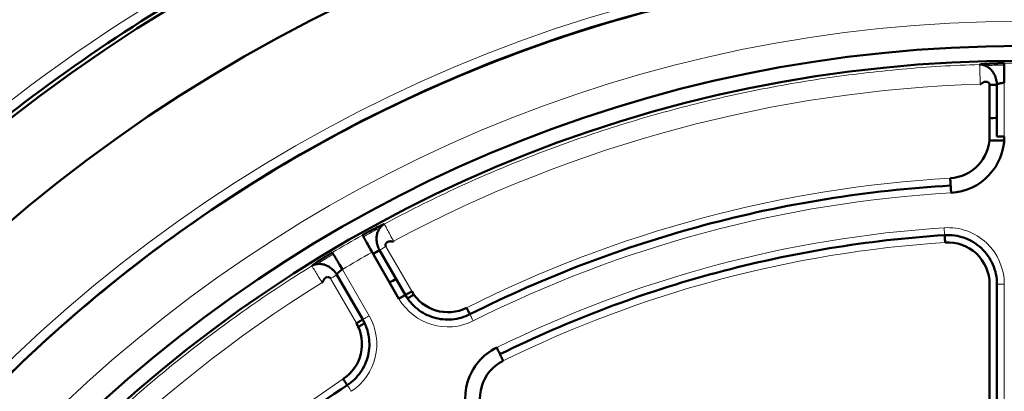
# Model space of a CAD drawing. Header units: millimetres. Extents: x 5 to 414, y 5 to 290.
# Tile 17 of 83: x 101.04 to 111.06, y 198.36 to 202.14. Entities that reach past the tile are written whole.
import ezdxf

# ---------------------------------------------------------------- set-up
doc = ezdxf.new("R2010")
doc.units = ezdxf.units.MM
doc.layers.add('1', color=7, linetype='Continuous', true_color=0xffffff)

msp = doc.modelspace()

# ---------------------------------------------------------------- linework, layer by layer
at = {"layer": '1', "color": 7, "linetype": 'Continuous', "lineweight": 50}
for p, q in [((110.91045, 200.95275), (110.91045, 201.47864)), ((110.98545, 201.47864), (110.98545, 200.95275)), ((104.89783, 199.30148), (104.6245, 199.7749)), ((104.69984, 199.79441), (104.96278, 199.33898)), ((104.52977, 199.08898), (104.26682, 199.54441)), ((110.91045, 196.9431), (110.91045, 199.44992)), ((110.98545, 199.44992), (110.98545, 196.9431))]:
    msp.add_line(p, q, dxfattribs=at)
at = {"layer": '1', "color": 2, "linetype": 'Continuous', "lineweight": 13}
for p, q in [((111.06045, 201.49941), (111.06045, 200.95275)), ((104.76479, 199.83191), (105.02773, 199.37648)), ((104.59472, 199.12648), (104.32139, 199.5999)), ((104.46482, 199.05148), (104.20187, 199.50691)), ((111.06045, 199.44992), (111.06045, 196.9431))]:
    msp.add_line(p, q, dxfattribs=at)
at = {"layer": '1', "color": 7, "linetype": 'Continuous', "lineweight": 50}
msp.add_circle((111.23545, 187.9744), 13.9, dxfattribs=at)
for centre, radius, start, end in [((111.23545, 187.9744), 16.70868, 0, 180), ((111.23545, 187.9744), 15.89931, 0, 180), ((111.23545, 187.9744), 14.75, 90, 270), ((111.23545, 187.9744), 13.75, 90, 270), ((111.23545, 187.9744), 13.50649, 91.063125, 91.380937), ((111.23537, 187.97438), 13.16967, 91.083903, 91.413483), ((110.48545, 200.95275), 0.425, 273.307362, 0), ((110.48545, 200.95275), 0.575, 273.307362, 0), ((111.23545, 187.9744), 12.94, 90.781875, 91.45125), ((110.48545, 199.44992), 0.425, 360, 93.739335), ((111.23545, 187.9744), 13.50649, 118.940625, 119.258438), ((111.23537, 187.97438), 13.16967, 118.911307, 119.235968), ((105.39579, 199.58898), 0.425, 210, 296.692638), ((111.23545, 187.9744), 12.94, 118.5525, 118.828125), ((104.09676, 198.83898), 0.425, 303.307362, 30), ((111.23545, 187.9744), 12.94, 121.156875, 121.449375), ((106.14721, 198.28749), 0.575, 116.260665, 210), ((106.14721, 198.28749), 0.425, 116.260665, 210)]:
    msp.add_arc(centre, radius, start, end, dxfattribs=at)
at = {"layer": '1', "color": 2, "linetype": 'Continuous', "lineweight": 13}
for centre, radius, start, end in [((111.23545, 187.9744), 14.85, 0, 180), ((111.23545, 187.9744), 16.85, 119.676072, 140.323928), ((111.23545, 187.9744), 14.15, 0, 180), ((111.23545, 187.9744), 13.72587, 89.258692, 90.741308), ((111.23545, 187.9744), 13.51828, 91.780188, 118.219812), ((111.23545, 187.9744), 12.575, 93.307362, 116.692638), ((111.23545, 187.9744), 12.425, 93.307362, 116.692638), ((111.23545, 187.9744), 12.075, 93.739335, 116.260665), ((110.48545, 199.44992), 0.575, 0, 93.739335), ((111.23545, 187.9744), 13.72587, 119.258692, 120.741308), ((111.23545, 187.9744), 11.925, 93.739335, 116.260665), ((111.23545, 187.9744), 13.52614, 119.258692, 120.741308), ((111.23545, 187.9744), 13.51828, 121.780188, 148.219812), ((105.39579, 199.58898), 0.575, 210, 296.692638), ((104.09676, 198.83898), 0.575, 303.307362, 30), ((111.23545, 187.9744), 12.575, 123.307362, 146.692638)]:
    msp.add_arc(centre, radius, start, end, dxfattribs=at)
at = {"layer": '1', "color": 7, "linetype": 'Continuous', "lineweight": 50}
for points in [[(127.98545, 187.9744), (127.98545, 188.52232), (127.93159, 189.61893), (127.69001, 191.24739), (127.28997, 192.84449), (126.73531, 194.39465), (126.03138, 195.88299), (125.18495, 197.29516), (124.20419, 198.61757), (123.09853, 199.83748), (121.87862, 200.94314), (120.55621, 201.92391), (119.14404, 202.77033), (117.6557, 203.47426), (116.10553, 204.02892), (114.50846, 204.42897), (112.87987, 204.67055), (111.23545, 204.75133), (109.59102, 204.67055), (107.96243, 204.42897), (106.36536, 204.02892), (104.8152, 203.47426), (103.32686, 202.77033), (101.91469, 201.92391), (100.59228, 200.94314), (99.37237, 199.83748), (98.26671, 198.61757), (97.28594, 197.29516), (96.43952, 195.88299), (95.73559, 194.39465), (95.18093, 192.84449), (94.78088, 191.24739), (94.5393, 189.61893), (94.48545, 188.52232), (94.48545, 187.9744)], [(111.05786, 201.69912), (111.05788, 201.6978), (111.05804, 201.68544), (111.05862, 201.6404), (111.05946, 201.57539), (111.06012, 201.52457), (111.06045, 201.49941)], [(110.51429, 200.45358), (110.51429, 200.45359), (110.51407, 200.45748), (110.51311, 200.47414), (110.51167, 200.49903), (110.51053, 200.51872), (110.50997, 200.52846)], [(110.51429, 200.45358), (110.09003, 200.42906), (109.24338, 200.33665), (107.99459, 200.06944), (106.77951, 199.67646), (106.00008, 199.33317), (105.6204, 199.14227)], [(104.6245, 199.7749), (104.6122, 199.79685), (104.58736, 199.84119), (104.55558, 199.89792), (104.53357, 199.93721), (104.52752, 199.948), (104.52688, 199.94915)], [(105.92598, 198.73589), (106.27834, 198.90973), (107.00065, 199.223), (108.12462, 199.58417), (109.27859, 199.83337), (110.06076, 199.92323), (110.45284, 199.94886)], [(110.45284, 199.94886), (110.52039, 199.95327), (110.65894, 199.93401), (110.83688, 199.82508), (110.95719, 199.65461), (110.98545, 199.51761), (110.98545, 199.44992)], [(104.2193, 199.77157), (104.21997, 199.77043), (104.22629, 199.75981), (104.24931, 199.72109), (104.28255, 199.66521), (104.30853, 199.62153), (104.32139, 199.5999)], [(104.96278, 199.33898), (104.96278, 199.33898), (104.9594, 199.33703), (104.94495, 199.32868), (104.92336, 199.31622), (104.90628, 199.30636), (104.89783, 199.30148)], [(105.6204, 199.14227), (105.5644, 199.11411), (105.44045, 199.07879), (105.24906, 199.09845), (105.07831, 199.18712), (104.99412, 199.28471), (104.96278, 199.33898)], [(104.52977, 199.08898), (104.5611, 199.03471), (104.60352, 198.913), (104.59493, 198.72079), (104.51626, 198.54521), (104.4237, 198.45553), (104.37132, 198.42111)], [(105.92598, 198.73589), (105.92598, 198.73588), (105.92771, 198.73239), (105.93509, 198.71742), (105.94612, 198.69506), (105.95485, 198.67738), (105.95916, 198.66863)], [(104.37132, 198.42111), (104.37132, 198.42112), (104.36918, 198.42437), (104.36001, 198.43832), (104.34632, 198.45916), (104.33549, 198.47564), (104.33014, 198.48379)], [(104.37132, 198.42111), (104.01616, 198.18775), (103.32914, 197.68439), (102.38127, 196.82858), (101.52546, 195.88071), (101.0221, 195.19369), (100.78874, 194.83853)]]:
    msp.add_open_spline(points, degree=3, dxfattribs=at)
for points, knots in [([(96.48545, 187.9744), (96.48545, 188.94017), (96.62846, 190.38939), (97.09789, 192.2629), (97.58632, 193.62808), (98.2062, 194.93868), (98.95155, 196.18224), (99.81521, 197.34675), (100.78885, 198.421), (101.8631, 199.39464), (103.02761, 200.2583), (104.27117, 201.00365), (105.58179, 201.62353), (106.94687, 202.11196), (108.35324, 202.46424), (109.78737, 202.67698), (111.23545, 202.74812), (112.68352, 202.67698), (114.11766, 202.46424), (115.52403, 202.11196), (116.8891, 201.62353), (118.19973, 201.00365), (119.44328, 200.2583), (120.60779, 199.39464), (121.68204, 198.421), (122.65568, 197.34675), (123.51934, 196.18224), (124.2647, 194.93868), (124.88458, 193.62806), (125.37301, 192.26299), (125.72529, 190.85659), (125.93802, 189.42257), (125.98545, 188.4569), (125.98545, 187.9744)], [0, 0, 0, 0, 0.06242942, 0.09368177, 0.12493412, 0.15618647, 0.18743883, 0.21869118, 0.24994353, 0.28119589, 0.31244824, 0.34370059, 0.37495294, 0.4062053, 0.43745765, 0.46871, 0.49996236, 0.53121471, 0.56246706, 0.59371941, 0.62497177, 0.65622412, 0.68747647, 0.71872882, 0.74998118, 0.78123353, 0.81248588, 0.84373824, 0.87499059, 0.90624294, 0.93749529, 0.96874765, 1, 1, 1, 1]), ([(110.98545, 201.47864), (110.98545, 201.48179), (110.9853, 201.48806), (110.98445, 201.50019), (110.98189, 201.51909), (110.97606, 201.54307), (110.96667, 201.56884), (110.95289, 201.59698), (110.93626, 201.62104), (110.9125, 201.64608), (110.89071, 201.66279), (110.86915, 201.67346), (110.85673, 201.67813), (110.84752, 201.68105), (110.8385, 201.68304), (110.83036, 201.68435), (110.82389, 201.6852), (110.81852, 201.68572), (110.81348, 201.68587), (110.81071, 201.68583), (110.8093, 201.68579)], [0, 0, 0, 0, 0.03539324, 0.07033325, 0.1359144, 0.24664156, 0.34002326, 0.42670647, 0.56268342, 0.61498137, 0.74636031, 0.81472159, 0.84221927, 0.8733142, 0.90924812, 0.92952438, 0.95170782, 0.97551871, 0.98756999, 1, 1, 1, 1]), ([(110.80931, 201.68579), (110.80972, 201.68584), (110.81053, 201.68595), (110.81179, 201.68611), (110.81307, 201.68627), (110.81437, 201.68643), (110.81568, 201.68659), (110.81702, 201.68676), (110.81838, 201.68692), (110.81976, 201.68708), (110.82116, 201.68723), (110.82259, 201.68739), (110.82403, 201.68755), (110.82549, 201.68771), (110.82698, 201.68787), (110.82848, 201.68803), (110.83001, 201.68819), (110.83156, 201.68834), (110.83313, 201.6885), (110.83471, 201.68866), (110.83632, 201.68882), (110.83796, 201.68897), (110.83961, 201.68913), (110.84128, 201.68928), (110.84297, 201.68944), (110.84469, 201.68959), (110.84642, 201.68975), (110.84818, 201.6899), (110.84995, 201.69005), (110.85175, 201.69021), (110.8573, 201.69067), (110.86698, 201.69144), (110.88145, 201.69248), (110.8968, 201.69346), (110.91291, 201.6944), (110.92963, 201.69527), (110.94687, 201.69606), (110.96463, 201.69679), (110.97849, 201.69728), (110.98816, 201.69759), (110.99344, 201.69775), (110.99874, 201.6979), (111.00405, 201.69805), (111.00937, 201.69819), (111.01471, 201.69832), (111.02006, 201.69845), (111.02542, 201.69857), (111.03079, 201.69868), (111.03618, 201.69878), (111.04159, 201.69888), (111.047, 201.69897), (111.05243, 201.69905), (111.05605, 201.6991), (111.05786, 201.69912)], [0, 0, 0, 0, 0.00871413, 0.01741809, 0.02611264, 0.03479859, 0.04347672, 0.05214782, 0.06081268, 0.0694721, 0.07812686, 0.08677777, 0.09542563, 0.10407123, 0.11271538, 0.12135886, 0.13000249, 0.13864706, 0.14729337, 0.15594223, 0.16459442, 0.17325075, 0.18191202, 0.19057901, 0.19925252, 0.20793335, 0.21662228, 0.2253201, 0.23402759, 0.24274555, 0.25147474, 0.31402248, 0.376463, 0.43909559, 0.50221677, 0.56470866, 0.62691171, 0.68911495, 0.75160737, 0.76945607, 0.78726251, 0.8050331, 0.82277428, 0.84049253, 0.85819434, 0.87588624, 0.89357476, 0.91126643, 0.92896777, 0.94668531, 0.96442555, 0.98219497, 1, 1, 1, 1]), ([(110.91045, 201.47864), (110.91045, 201.48101), (110.90989, 201.48579), (110.90749, 201.49231), (110.90386, 201.49789), (110.89932, 201.50247), (110.89415, 201.50603), (110.88859, 201.50861), (110.88282, 201.51027), (110.87703, 201.51108), (110.87135, 201.51113), (110.86588, 201.51055), (110.86068, 201.50944), (110.85582, 201.50791), (110.85129, 201.50606), (110.84709, 201.504), (110.84321, 201.5018), (110.83961, 201.49954), (110.83625, 201.49727), (110.8331, 201.49506), (110.8301, 201.49293), (110.82723, 201.49096), (110.82444, 201.48918), (110.82165, 201.48769), (110.81877, 201.48656), (110.81651, 201.48619), (110.8155, 201.48616)], [0, 0, 0, 0, 0.0400654, 0.07941257, 0.11956547, 0.16144129, 0.20544431, 0.25162208, 0.29979754, 0.34965742, 0.40080551, 0.45279487, 0.50514735, 0.5573663, 0.60894564, 0.65937589, 0.7081493, 0.75476231, 0.79871836, 0.83953104, 0.87672948, 0.90987364, 0.93859657, 0.96272428, 0.98261668, 1, 1, 1, 1]), ([(110.91045, 201.47864), (110.9202, 201.47864), (110.93992, 201.47864), (110.96485, 201.47864), (110.98152, 201.47864), (110.98544, 201.47864), (110.98544, 201.47864)], [0, 0, 0, 0, 0.25024981, 0.50049963, 0.75074944, 1, 1, 1, 1]), ([(111.06045, 201.49941), (111.06003, 201.49939), (111.05919, 201.49935), (111.05793, 201.49928), (111.05665, 201.4992), (111.05537, 201.49912), (111.05407, 201.49903), (111.05277, 201.49893), (111.05146, 201.49882), (111.05013, 201.49871), (111.0488, 201.49859), (111.04747, 201.49846), (111.04612, 201.49833), (111.04478, 201.49818), (111.04342, 201.49803), (111.04206, 201.49788), (111.04069, 201.49771), (111.03933, 201.49754), (111.03795, 201.49736), (111.03658, 201.49718), (111.0352, 201.49699), (111.03383, 201.49679), (111.03245, 201.49658), (111.03107, 201.49636), (111.0297, 201.49614), (111.02832, 201.49591), (111.02695, 201.49568), (111.02558, 201.49543), (111.02422, 201.49518), (111.02287, 201.49493), (111.02152, 201.49466), (111.02017, 201.49439), (111.01884, 201.49411), (111.01752, 201.49382), (111.0162, 201.49353), (111.0149, 201.49323), (111.01361, 201.49292), (111.01233, 201.4926), (111.01107, 201.49228), (111.00983, 201.49195), (111.0086, 201.49162), (111.00663, 201.49105), (111.00363, 201.49013), (110.99954, 201.48872), (110.99506, 201.48692), (110.99181, 201.48529), (110.9897, 201.48398), (110.98851, 201.48314), (110.98756, 201.48234), (110.98682, 201.4816), (110.98627, 201.48091), (110.98587, 201.48027), (110.98562, 201.47968), (110.98547, 201.47914), (110.98546, 201.4788), (110.98545, 201.47864)], [0, 0, 0, 0, 0.01047851, 0.0210543, 0.03172763, 0.04249881, 0.05336808, 0.06433572, 0.07540199, 0.08656712, 0.09783137, 0.10919497, 0.12065815, 0.13222114, 0.14388415, 0.1556474, 0.16751109, 0.17947543, 0.19154062, 0.20370684, 0.21597428, 0.22834313, 0.24081356, 0.25338576, 0.26605988, 0.2788361, 0.29171457, 0.30469546, 0.31777893, 0.33096511, 0.34425416, 0.35764622, 0.37114143, 0.38473993, 0.39844186, 0.41224734, 0.42615651, 0.44016948, 0.45428639, 0.46850735, 0.48283248, 0.49726189, 0.53907279, 0.5949262, 0.6648169, 0.7487375, 0.78325424, 0.81612094, 0.8473377, 0.87690466, 0.90482198, 0.93108987, 0.9557086, 0.9786785, 1, 1, 1, 1]), ([(110.98545, 200.95275), (110.9855, 200.95275), (110.98598, 200.95275), (110.98785, 200.95275), (110.98928, 200.95275), (110.99304, 200.95275), (110.99536, 200.95275), (111.00081, 200.95275), (111.00394, 200.95275), (111.01089, 200.95275), (111.0147, 200.95275), (111.02286, 200.95275), (111.02721, 200.95275), (111.03628, 200.95275), (111.041, 200.95275), (111.05063, 200.95275), (111.05554, 200.95275), (111.06045, 200.95275)], [0, 0, 0, 0, 0.11950619, 0.11950619, 0.24529102, 0.24529102, 0.37107585, 0.37107585, 0.49686068, 0.49686068, 0.62264551, 0.62264551, 0.74843034, 0.74843034, 0.87421517, 0.87421517, 1, 1, 1, 1]), ([(110.51862, 200.37871), (110.51806, 200.38845), (110.51692, 200.40814), (110.51548, 200.43302), (110.51452, 200.44966), (110.51429, 200.45358), (110.51429, 200.45358)], [0, 0, 0, 0, 0.25024982, 0.50049963, 0.75074945, 1, 1, 1, 1]), ([(104.52688, 199.94915), (104.52764, 199.94958), (104.52917, 199.95043), (104.53146, 199.95171), (104.53375, 199.95299), (104.53604, 199.95426), (104.53833, 199.95554), (104.54061, 199.9568), (104.54289, 199.95807), (104.54517, 199.95933), (104.54745, 199.96059), (104.54973, 199.96185), (104.552, 199.9631), (104.55428, 199.96435), (104.55655, 199.9656), (104.55882, 199.96684), (104.56109, 199.96809), (104.56335, 199.96933), (104.56562, 199.97056), (104.56788, 199.97179), (104.57014, 199.97302), (104.5724, 199.97425), (104.57466, 199.97547), (104.57692, 199.9767), (104.57917, 199.97791), (104.58142, 199.97913), (104.58367, 199.98034), (104.58592, 199.98155), (104.58817, 199.98276), (104.59042, 199.98396), (104.59733, 199.98766), (104.60879, 199.99374), (104.62452, 200.00199), (104.63985, 200.00992), (104.65478, 200.01754), (104.66919, 200.02478), (104.68298, 200.0316), (104.69603, 200.03794), (104.70532, 200.04237), (104.71137, 200.04521), (104.71448, 200.04666), (104.71752, 200.04807), (104.72049, 200.04944), (104.7234, 200.05077), (104.72624, 200.05206), (104.72902, 200.05331), (104.73173, 200.05453), (104.73437, 200.0557), (104.73695, 200.05683), (104.73945, 200.05792), (104.7419, 200.05897), (104.74427, 200.05998), (104.74658, 200.06096), (104.74806, 200.06157), (104.7488, 200.06188)], [0, 0, 0, 0, 0.00859828, 0.01718764, 0.02576881, 0.03434251, 0.04290946, 0.05147039, 0.06002604, 0.06857712, 0.07712438, 0.08566855, 0.09421035, 0.10275053, 0.11128981, 0.11982894, 0.12836865, 0.13690966, 0.14545273, 0.15399857, 0.16254792, 0.17110152, 0.1796601, 0.18822438, 0.1967951, 0.20537297, 0.21395873, 0.2225531, 0.2311568, 0.23977055, 0.24839506, 0.31086319, 0.37305829, 0.43526945, 0.49778559, 0.56088217, 0.62350651, 0.68595525, 0.74852753, 0.76538961, 0.78221297, 0.79900327, 0.81576621, 0.83250752, 0.84923297, 0.86594831, 0.88265932, 0.89937178, 0.91609148, 0.9328242, 0.94957568, 0.96635167, 0.98315788, 1, 1, 1, 1]), ([(104.74881, 200.06189), (104.74757, 200.06122), (104.74515, 200.05986), (104.74083, 200.0572), (104.73639, 200.05405), (104.73128, 200.05009), (104.72493, 200.0449), (104.71807, 200.03867), (104.71153, 200.03152), (104.70316, 200.02128), (104.68978, 200.00125), (104.67929, 199.97589), (104.67123, 199.94233), (104.66886, 199.91318), (104.671, 199.88192), (104.67575, 199.85491), (104.68269, 199.83123), (104.68992, 199.81358), (104.69525, 199.80265), (104.69826, 199.79715), (104.69984, 199.79441)], [0, 0, 0, 0, 0.01243444, 0.0244872, 0.0483054, 0.07058069, 0.09086722, 0.12674251, 0.15783759, 0.18534569, 0.25368689, 0.38504719, 0.43733738, 0.57330032, 0.65997432, 0.75334676, 0.8640675, 0.92965473, 0.96460008, 1, 1, 1, 1]), ([(104.76479, 199.83191), (104.76355, 199.83406), (104.76158, 199.83867), (104.76047, 199.84583), (104.761, 199.85274), (104.76289, 199.85917), (104.7659, 199.86496), (104.76977, 199.87002), (104.77426, 199.87431), (104.77919, 199.87781), (104.78436, 199.88057), (104.78963, 199.88262), (104.79488, 199.88407), (104.80001, 199.88498), (104.80497, 199.88546), (104.80971, 199.88561), (104.81423, 199.88551), (104.81851, 199.88525), (104.82257, 199.8849), (104.82643, 199.88454), (104.83009, 199.88423), (104.83356, 199.88405), (104.83687, 199.88413), (104.84007, 199.88457), (104.84232, 199.8854), (104.84325, 199.8859)], [0, 0, 0, 0, 0.04176792, 0.08283676, 0.12489329, 0.16890988, 0.21527425, 0.26398128, 0.31478604, 0.36730141, 0.42105537, 0.47552497, 0.53015688, 0.58438077, 0.63761897, 0.68929309, 0.73882866, 0.7856581, 0.82922448, 0.86898675, 0.90443417, 0.93512764, 0.96082283, 0.98183642, 1, 1, 1, 1]), ([(110.45773, 199.87401), (110.45709, 199.88375), (110.45581, 199.90343), (110.45418, 199.92831), (110.45309, 199.94494), (110.45284, 199.94885), (110.45284, 199.94885)], [0, 0, 0, 0, 0.25024982, 0.50049963, 0.75074945, 1, 1, 1, 1]), ([(104.0107, 199.63574), (104.01103, 199.63599), (104.01169, 199.63649), (104.0127, 199.63726), (104.01372, 199.63804), (104.01476, 199.63883), (104.01583, 199.63963), (104.0169, 199.64044), (104.018, 199.64125), (104.01912, 199.64208), (104.02025, 199.64292), (104.0214, 199.64377), (104.02257, 199.64463), (104.02376, 199.6455), (104.02497, 199.64638), (104.02619, 199.64727), (104.02744, 199.64817), (104.0287, 199.64908), (104.02998, 199.65), (104.03127, 199.65093), (104.03259, 199.65187), (104.03392, 199.65282), (104.03528, 199.65378), (104.03665, 199.65475), (104.03804, 199.65573), (104.03944, 199.65673), (104.04087, 199.65773), (104.04231, 199.65874), (104.04377, 199.65976), (104.04525, 199.66079), (104.04983, 199.66397), (104.05782, 199.66947), (104.06984, 199.6776), (104.08264, 199.68614), (104.09612, 199.695), (104.11017, 199.70411), (104.1247, 199.71342), (104.13972, 199.72292), (104.15148, 199.73028), (104.15969, 199.73538), (104.16419, 199.73816), (104.1687, 199.74095), (104.17323, 199.74373), (104.17777, 199.74651), (104.18232, 199.7493), (104.18689, 199.75208), (104.19148, 199.75486), (104.19608, 199.75765), (104.20069, 199.76043), (104.20532, 199.76322), (104.20996, 199.766), (104.21462, 199.76878), (104.21774, 199.77064), (104.2193, 199.77157)], [0, 0, 0, 0, 0.00871413, 0.01741809, 0.02611264, 0.03479859, 0.04347672, 0.05214782, 0.06081268, 0.0694721, 0.07812686, 0.08677777, 0.09542563, 0.10407123, 0.11271538, 0.12135886, 0.13000249, 0.13864706, 0.14729337, 0.15594223, 0.16459442, 0.17325075, 0.18191202, 0.19057901, 0.19925252, 0.20793335, 0.21662228, 0.2253201, 0.23402759, 0.24274555, 0.25147474, 0.31402248, 0.376463, 0.43909559, 0.50221677, 0.56470866, 0.62691171, 0.68911495, 0.75160737, 0.76945607, 0.78726251, 0.8050331, 0.82277428, 0.84049253, 0.85819434, 0.87588624, 0.89357476, 0.91126643, 0.92896777, 0.94668531, 0.96442555, 0.98219497, 1, 1, 1, 1]), ([(104.26682, 199.54441), (104.26525, 199.54714), (104.26198, 199.5525), (104.25518, 199.56258), (104.24352, 199.57767), (104.22648, 199.59552), (104.20546, 199.61314), (104.17946, 199.63063), (104.15302, 199.64314), (104.11993, 199.65294), (104.09273, 199.65654), (104.06869, 199.65497), (104.05564, 199.65284), (104.04617, 199.65075), (104.03735, 199.64793), (104.02968, 199.64502), (104.02369, 199.64258), (104.01875, 199.64031), (104.01428, 199.6379), (104.0119, 199.63648), (104.0107, 199.63573)], [0, 0, 0, 0, 0.03539992, 0.07034527, 0.1359325, 0.24665324, 0.34002568, 0.42669968, 0.56266262, 0.61495281, 0.74631311, 0.81465431, 0.84216241, 0.87325749, 0.90913278, 0.92941931, 0.9516946, 0.9755128, 0.98756556, 1, 1, 1, 1]), ([(104.32139, 199.5999), (104.32104, 199.59968), (104.32033, 199.59922), (104.31927, 199.59853), (104.31821, 199.59783), (104.31713, 199.59711), (104.31606, 199.59638), (104.31498, 199.59565), (104.3139, 199.5949), (104.31281, 199.59414), (104.31172, 199.59337), (104.31062, 199.59259), (104.30953, 199.5918), (104.30843, 199.591), (104.30733, 199.5902), (104.30623, 199.58938), (104.30513, 199.58856), (104.30403, 199.58772), (104.30293, 199.58688), (104.30183, 199.58604), (104.30074, 199.58518), (104.29965, 199.58432), (104.29856, 199.58345), (104.29747, 199.58258), (104.29639, 199.5817), (104.29532, 199.58081), (104.29425, 199.57992), (104.29319, 199.57903), (104.29213, 199.57813), (104.29108, 199.57723), (104.29005, 199.57632), (104.28902, 199.57542), (104.28801, 199.57451), (104.287, 199.5736), (104.28601, 199.57269), (104.28503, 199.57178), (104.28407, 199.57086), (104.28312, 199.56995), (104.28219, 199.56904), (104.28128, 199.56813), (104.28038, 199.56723), (104.27896, 199.56576), (104.27682, 199.56346), (104.27398, 199.56019), (104.27101, 199.5564), (104.269, 199.55335), (104.26783, 199.55117), (104.26723, 199.54984), (104.2668, 199.54868), (104.26653, 199.54767), (104.2664, 199.54679), (104.26638, 199.54604), (104.26645, 199.5454), (104.2666, 199.54486), (104.26675, 199.54456), (104.26682, 199.54441)], [0, 0, 0, 0, 0.01047851, 0.0210543, 0.03172763, 0.04249881, 0.05336808, 0.06433572, 0.07540199, 0.08656712, 0.09783137, 0.10919497, 0.12065815, 0.13222114, 0.14388415, 0.1556474, 0.16751109, 0.17947543, 0.19154062, 0.20370684, 0.21597428, 0.22834313, 0.24081356, 0.25338576, 0.26605988, 0.2788361, 0.29171457, 0.30469546, 0.31777893, 0.33096511, 0.34425416, 0.35764622, 0.37114143, 0.38473993, 0.39844186, 0.41224734, 0.42615651, 0.44016948, 0.45428639, 0.46850735, 0.48283248, 0.49726189, 0.53907279, 0.5949262, 0.6648169, 0.7487375, 0.78325424, 0.81612094, 0.8473377, 0.87690466, 0.90482198, 0.93108987, 0.9557086, 0.9786785, 1, 1, 1, 1]), ([(104.20187, 199.50691), (104.20063, 199.50906), (104.19762, 199.51307), (104.19198, 199.51761), (104.18573, 199.52061), (104.17922, 199.52218), (104.1727, 199.52247), (104.16638, 199.52166), (104.16042, 199.5199), (104.15492, 199.51739), (104.14995, 199.51429), (104.14553, 199.51075), (104.14166, 199.50693), (104.1383, 199.50294), (104.13541, 199.49889), (104.13291, 199.49486), (104.13074, 199.4909), (104.12882, 199.48706), (104.12709, 199.48337), (104.12548, 199.47984), (104.12391, 199.47652), (104.12233, 199.47343), (104.12061, 199.4706), (104.11863, 199.46805), (104.11678, 199.46651), (104.11588, 199.46595)], [0, 0, 0, 0, 0.04176792, 0.08283676, 0.12489329, 0.16890988, 0.21527425, 0.26398128, 0.31478604, 0.36730141, 0.42105537, 0.47552497, 0.53015688, 0.58438077, 0.63761897, 0.68929309, 0.73882866, 0.7856581, 0.82922448, 0.86898675, 0.90443417, 0.93512764, 0.96082283, 0.98183642, 1, 1, 1, 1]), ([(104.96278, 199.33898), (104.96283, 199.33901), (104.96324, 199.33925), (104.96486, 199.34018), (104.9661, 199.3409), (104.96935, 199.34277), (104.97136, 199.34394), (104.97609, 199.34666), (104.9788, 199.34823), (104.98481, 199.3517), (104.98811, 199.35361), (104.99518, 199.35769), (104.99895, 199.35986), (105.0068, 199.3644), (105.01089, 199.36676), (105.01923, 199.37157), (105.02348, 199.37403), (105.02773, 199.37648)], [0, 0, 0, 0, 0.11950619, 0.11950619, 0.24529102, 0.24529102, 0.37107585, 0.37107585, 0.49686068, 0.49686068, 0.62264551, 0.62264551, 0.74843034, 0.74843034, 0.87421517, 0.87421517, 1, 1, 1, 1]), ([(105.5867, 199.20927), (105.59109, 199.20056), (105.59995, 199.18294), (105.61114, 199.16067), (105.61863, 199.14577), (105.62039, 199.14227), (105.62039, 199.14227)], [0, 0, 0, 0, 0.25024982, 0.50049963, 0.75074945, 1, 1, 1, 1]), ([(104.46482, 199.05148), (104.46907, 199.05394), (104.47332, 199.05639), (104.48166, 199.0612), (104.48574, 199.06356), (104.4936, 199.0681), (104.49737, 199.07027), (104.50444, 199.07436), (104.50774, 199.07626), (104.51375, 199.07973), (104.51646, 199.0813), (104.52118, 199.08402), (104.5232, 199.08519), (104.52645, 199.08707), (104.52769, 199.08778), (104.52934, 199.08873), (104.52976, 199.08898), (104.52976, 199.08898)], [0, 0, 0, 0, 0.12524183, 0.12524183, 0.25048366, 0.25048366, 0.3757255, 0.3757255, 0.50096733, 0.50096733, 0.62620916, 0.62620916, 0.75145099, 0.75145099, 0.87669283, 0.87669283, 1, 1, 1, 1]), ([(105.8928, 198.80315), (105.89711, 198.7944), (105.90584, 198.77671), (105.91687, 198.75436), (105.92424, 198.73941), (105.92598, 198.73589), (105.92598, 198.73589)], [0, 0, 0, 0, 0.25024982, 0.50049963, 0.75074945, 1, 1, 1, 1])]:
    msp.add_open_spline(points, degree=3, knots=knots, dxfattribs=at)
at = {"layer": '1', "color": 2, "linetype": 'Continuous', "lineweight": 13}
for points, knots in [([(104.74881, 200.06189), (104.98122, 200.18661), (105.21723, 200.30462), (105.69566, 200.52686), (105.93808, 200.63107), (106.42853, 200.82535), (106.67656, 200.91541), (107.17739, 201.0811), (107.43019, 201.15671), (107.93974, 201.29325), (108.19648, 201.35416), (108.71306, 201.46109), (108.97289, 201.50711), (109.49477, 201.58408), (109.75681, 201.61504), (110.28226, 201.66179), (110.54566, 201.67759), (110.8093, 201.68579)], [0, 0, 0, 0, 0.125, 0.125, 0.25, 0.25, 0.375, 0.375, 0.5, 0.5, 0.625, 0.625, 0.75, 0.75, 0.875, 0.875, 1, 1, 1, 1]), ([(110.8155, 201.48616), (110.81472, 201.5113), (110.81314, 201.5621), (110.81112, 201.62709), (110.80972, 201.67211), (110.80934, 201.68447), (110.8093, 201.68578), (110.8093, 201.68578), (110.8093, 201.68579)], [0, 0, 0, 0, 0.24999955, 0.49999909, 0.74999864, 0.99999818, 0.99999818, 1, 1, 1, 1]), ([(104.84325, 199.8859), (104.83136, 199.90807), (104.80733, 199.95285), (104.77658, 200.01014), (104.75528, 200.04983), (104.74944, 200.06073), (104.74881, 200.06189)], [0, 0, 0, 0, 0.24999996, 0.49999995, 0.74999996, 1, 1, 1, 1]), ([(104.69983, 199.79441), (104.69984, 199.79441), (104.70322, 199.79636), (104.71767, 199.80471), (104.73926, 199.81717), (104.75634, 199.82703), (104.76479, 199.83191)], [0, 0, 0, 0, 0.25000004, 0.50000005, 0.75000004, 1, 1, 1, 1]), ([(104.11588, 199.46595), (104.10264, 199.48734), (104.07587, 199.53054), (104.04163, 199.58581), (104.0179, 199.62411), (104.01139, 199.63462), (104.0107, 199.63573), (104.0107, 199.63573), (104.0107, 199.63573)], [0, 0, 0, 0, 0.24999955, 0.49999909, 0.74999864, 0.99999818, 0.99999818, 1, 1, 1, 1]), ([(104.26682, 199.54441), (104.26678, 199.54439), (104.26636, 199.54415), (104.26475, 199.54321), (104.26351, 199.5425), (104.26025, 199.54062), (104.25824, 199.53946), (104.25352, 199.53673), (104.25081, 199.53516), (104.24479, 199.53169), (104.24149, 199.52979), (104.23442, 199.52571), (104.23066, 199.52353), (104.2228, 199.519), (104.21871, 199.51664), (104.21037, 199.51182), (104.20612, 199.50937), (104.20187, 199.50691)], [0, 0, 0, 0, 0.11950619, 0.11950619, 0.24529102, 0.24529102, 0.37107585, 0.37107585, 0.49686068, 0.49686068, 0.62264551, 0.62264551, 0.74843034, 0.74843034, 0.87421517, 0.87421517, 1, 1, 1, 1]), ([(111.06045, 199.44992), (111.05554, 199.44992), (111.05063, 199.44992), (111.041, 199.44992), (111.03628, 199.44992), (111.02721, 199.44992), (111.02286, 199.44992), (111.0147, 199.44992), (111.01089, 199.44992), (111.00394, 199.44992), (111.00081, 199.44992), (110.99536, 199.44992), (110.99304, 199.44992), (110.98928, 199.44992), (110.98785, 199.44992), (110.98595, 199.44992), (110.98545, 199.44992), (110.98545, 199.44992)], [0, 0, 0, 0, 0.12524183, 0.12524183, 0.25048366, 0.25048366, 0.3757255, 0.3757255, 0.50096733, 0.50096733, 0.62620916, 0.62620916, 0.75145099, 0.75145099, 0.87669283, 0.87669283, 1, 1, 1, 1]), ([(104.59472, 199.12648), (104.58627, 199.1216), (104.56919, 199.11174), (104.5476, 199.09928), (104.53317, 199.09094), (104.52977, 199.08898), (104.52977, 199.08898)], [0, 0, 0, 0, 0.25024982, 0.50049963, 0.75074945, 1, 1, 1, 1]), ([(104.4125, 198.35843), (104.40715, 198.36658), (104.39632, 198.38307), (104.38263, 198.4039), (104.37348, 198.41783), (104.37132, 198.42111), (104.37132, 198.42111)], [0, 0, 0, 0, 0.25024982, 0.50049963, 0.75074945, 1, 1, 1, 1])]:
    msp.add_open_spline(points, degree=3, knots=knots, dxfattribs=at)
for points in [[(110.89303, 201.67634), (110.94796, 201.67771), (111.00289, 201.67875), (111.05783, 201.67947)], [(104.53595, 199.9317), (104.58389, 199.95856), (104.63198, 199.98513), (104.68024, 200.01141)], [(110.45284, 199.94885), (110.45284, 199.94886), (110.45258, 199.95275), (110.4515, 199.96941), (110.44987, 199.99428), (110.44858, 200.01396), (110.44795, 200.0237)], [(104.08774, 199.6693), (104.13463, 199.69795), (104.18168, 199.72632), (104.22891, 199.75441)], [(99.57412, 195.19915), (99.71303, 195.42337), (100.00379, 195.86379), (100.4773, 196.49818), (100.98659, 197.10421), (101.52997, 197.67988), (102.10564, 198.22326), (102.71167, 198.73255), (103.34606, 199.20606), (103.78648, 199.49682), (104.0107, 199.63573)], [(105.62039, 199.14227), (105.6204, 199.14226), (105.62215, 199.13878), (105.62965, 199.12387), (105.64084, 199.10159), (105.6497, 199.08397), (105.65409, 199.07526)]]:
    msp.add_open_spline(points, degree=3, dxfattribs=at)

doc.saveas('drawing.dxf')
